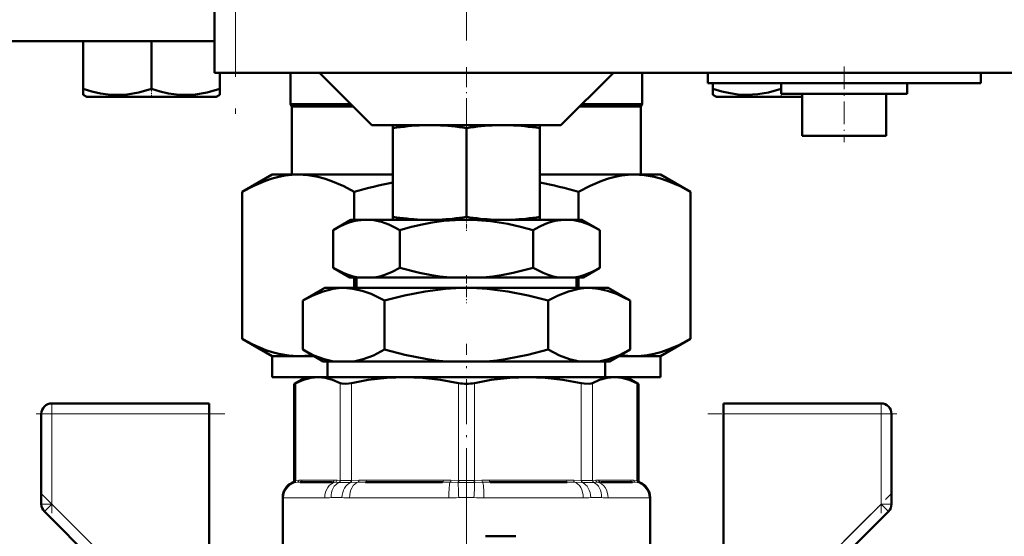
# Model space of a CAD drawing. Extents: x -2065 to 2446, y -1996 to 695.
# Tile 40 of 58: x 104 to 198, y -49 to 0. Entities that reach past the tile are written whole.
import ezdxf

# ---------------------------------------------------------------- set-up
doc = ezdxf.new("R2010")
doc.units = 0
doc.linetypes.add('DASHDOT', pattern=[18.5, 12, -3, 0.5, -3])

msp = doc.modelspace()

# ---------------------------------------------------------------- linework, layer by layer
at = {"color": 7, "linetype": 'DASHDOT', "lineweight": 18}
for p, q in [((146.565, 491.131), (146.565, -13.158)), ((124.565, 62.166), (124.565, -11.034)), ((146.565, -42.398), (146.565, -78.09))]:
    msp.add_line(p, q, dxfattribs=at)
at = {"color": 7, "lineweight": 50}
for p, q in [((122.565, 56.066), (122.565, -4.934)), ((88.565, -1.934), (122.565, -1.934)), ((110.065, -1.934), (110.065, -6.468)), ((116.565, -1.934), (116.565, -6.47)), ((123.151, -4.934), (122.565, -4.934)), ((123.065, -4.934), (123.065, -6.468)), ((123.072, -4.934), (123.072, -6.461)), ((124.565, -4.934), (123.151, -4.934)), ((124.565, -4.934), (204.565, -4.934)), ((129.815, -4.935), (129.815, -7.934)), ((137.565, -9.934), (132.565, -4.934)), ((155.565, -9.934), (160.565, -4.934)), ((163.315, -4.935), (163.315, -7.934)), ((169.565, -4.934), (169.565, -5.934)), ((195.565, -4.934), (195.565, -5.934)), ((110.065, -7.046), (110.065, -6.468)), ((123.065, -6.468), (123.065, -7.046)), ((123.072, -6.461), (123.072, -6.909)), ((182.565, -5.934), (169.565, -5.934)), ((170.059, -5.934), (170.059, -6.463)), ((170.059, -7.042), (170.059, -6.463)), ((176.559, -5.934), (176.559, -6.468)), ((176.565, -5.934), (176.565, -6.934)), ((195.565, -5.934), (182.565, -5.934)), ((188.565, -5.934), (188.565, -6.934)), ((110.39, -7.234), (110.065, -7.046)), ((110.39, -7.234), (122.74, -7.234)), ((123.065, -7.046), (122.74, -7.234)), ((123.072, -6.909), (123.072, -7.042)), ((170.39, -7.234), (170.059, -7.042)), ((170.39, -7.234), (173.478, -7.234)), ((173.478, -7.234), (178.565, -7.234)), ((176.565, -6.934), (182.565, -6.934)), ((178.401, -6.934), (178.565, -6.959)), ((178.565, -6.934), (178.565, -10.934)), ((182.565, -6.934), (188.565, -6.934)), ((186.565, -6.934), (186.565, -10.934)), ((129.815, -7.934), (135.565, -7.934)), ((129.94, -8.15), (129.815, -7.934)), ((129.94, -8.15), (135.782, -8.15)), ((129.94, -8.15), (129.94, -14.634)), ((157.349, -8.15), (163.19, -8.15)), ((157.565, -7.934), (163.315, -7.934)), ((163.19, -8.15), (163.315, -7.934)), ((163.19, -8.15), (163.19, -14.634)), ((137.565, -9.934), (146.565, -9.934)), ((139.565, -10.218), (139.565, -9.934)), ((139.565, -10.218), (139.565, -18.657)), ((146.565, -9.934), (155.565, -9.934)), ((146.565, -10.211), (146.565, -18.664)), ((153.565, -9.934), (153.565, -10.217)), ((153.565, -10.217), (153.565, -18.657)), ((178.565, -10.934), (182.565, -10.934)), ((182.565, -10.934), (186.565, -10.934)), ((125.203, -16.286), (128.065, -14.634)), ((128.065, -14.634), (130.544, -14.634)), ((130.544, -14.634), (139.565, -14.634)), ((153.565, -14.634), (162.587, -14.634)), ((162.587, -14.634), (165.065, -14.634)), ((167.927, -16.286), (165.065, -14.634)), ((125.203, -30.281), (125.203, -16.286)), ((135.884, -16.286), (135.884, -18.934)), ((157.246, -18.934), (157.246, -16.286)), ((167.927, -16.286), (167.927, -30.281)), ((139.565, -18.934), (139.565, -18.657)), ((153.565, -18.657), (153.565, -18.934)), ((135.565, -18.934), (133.863, -19.916)), ((137.039, -18.934), (135.565, -18.934)), ((146.565, -18.934), (137.039, -18.934)), ((139.565, -18.934), (142.237, -18.934)), ((143.934, -18.934), (142.237, -18.934)), ((143.934, -18.934), (149.195, -18.934)), ((156.091, -18.934), (146.565, -18.934)), ((150.894, -18.934), (149.195, -18.934)), ((150.894, -18.934), (153.565, -18.934)), ((157.565, -18.934), (156.091, -18.934)), ((157.565, -18.934), (159.267, -19.916)), ((133.863, -23.515), (133.863, -19.916)), ((140.214, -23.515), (140.214, -19.916)), ((152.916, -23.515), (152.916, -19.916)), ((159.267, -23.515), (159.267, -19.916)), ((135.455, -24.434), (133.863, -23.515)), ((157.675, -24.434), (159.267, -23.515)), ((136.259, -24.434), (135.455, -24.434)), ((135.884, -24.434), (135.884, -25.434)), ((136.088, -24.434), (136.088, -25.434)), ((136.259, -24.434), (137.819, -24.434)), ((145.006, -24.434), (137.819, -24.434)), ((145.006, -24.434), (148.125, -24.434)), ((155.312, -24.434), (148.125, -24.434)), ((155.312, -24.434), (156.871, -24.434)), ((157.675, -24.434), (156.871, -24.434)), ((157.043, -24.434), (157.043, -25.434)), ((157.246, -25.434), (157.246, -24.434)), ((133.065, -25.434), (130.977, -26.64)), ((134.874, -25.434), (133.065, -25.434)), ((146.565, -25.434), (134.874, -25.434)), ((158.257, -25.434), (146.565, -25.434)), ((160.065, -25.434), (158.257, -25.434)), ((160.065, -25.434), (162.154, -26.64)), ((130.977, -31.306), (130.977, -26.64)), ((138.771, -31.306), (138.771, -26.64)), ((154.359, -31.306), (154.359, -26.64)), ((162.154, -31.306), (162.154, -26.64)), ((128.065, -31.934), (125.203, -30.281)), ((165.065, -31.934), (167.927, -30.281)), ((132.93, -32.434), (130.977, -31.306)), ((160.2, -32.434), (162.154, -31.306)), ((128.065, -31.934), (130.544, -31.934)), ((128.065, -33.934), (128.065, -31.934)), ((130.544, -31.934), (132.064, -31.934)), ((133.917, -32.434), (132.93, -32.434)), ((133.345, -33.934), (133.345, -32.434)), ((133.917, -32.434), (135.831, -32.434)), ((144.651, -32.434), (135.831, -32.434)), ((144.651, -32.434), (148.479, -32.434)), ((157.3, -32.434), (148.479, -32.434)), ((157.3, -32.434), (159.214, -32.434)), ((160.2, -32.434), (159.214, -32.434)), ((159.786, -33.934), (159.786, -32.434)), ((161.066, -31.934), (162.587, -31.934)), ((162.587, -31.934), (165.065, -31.934)), ((165.065, -33.934), (165.065, -31.934)), ((128.065, -33.934), (131.264, -33.934)), ((131.265, -33.934), (130.169, -34.566)), ((131.265, -33.934), (130.169, -34.566)), ((130.322, -34.489), (130.169, -34.566)), ((130.169, -43.788), (130.169, -34.566)), ((131.265, -33.934), (132.43, -33.934)), ((132.43, -33.934), (132.396, -33.934)), ((132.464, -33.934), (132.43, -33.934)), ((132.43, -33.934), (140.71, -33.934)), ((140.71, -33.934), (146.565, -33.934)), ((146.565, -33.934), (152.42, -33.934)), ((152.42, -33.934), (160.701, -33.934)), ((159.786, -33.934), (165.065, -33.934)), ((160.701, -33.934), (160.666, -33.934)), ((160.734, -33.934), (160.701, -33.934)), ((160.701, -33.934), (161.865, -33.934)), ((161.865, -33.934), (162.961, -34.566)), ((161.865, -33.934), (162.961, -34.566)), ((162.961, -34.566), (162.809, -34.489)), ((162.961, -43.788), (162.961, -34.566)), ((162.961, -43.788), (162.961, -34.566)), ((107.065, -36.434), (122.065, -36.434)), ((122.065, -36.434), (122.065, -37.434)), ((171.065, -37.434), (171.065, -36.434)), ((171.065, -36.434), (186.065, -36.434)), ((106.065, -46.02), (106.065, -37.434)), ((122.065, -37.434), (122.065, -51.363)), ((171.065, -51.363), (171.065, -37.434)), ((187.065, -37.434), (187.065, -46.02)), ((133.764, -43.934), (130.726, -43.934)), ((144.3, -43.934), (136.967, -43.934)), ((156.163, -43.934), (148.83, -43.934)), ((162.404, -43.934), (159.367, -43.934)), ((129.065, -45.381), (129.065, -52.684)), ((164.065, -45.381), (164.065, -52.684)), ((164.065, -56.605), (164.065, -45.381)), ((106.358, -46.727), (112.847, -53.215)), ((180.284, -53.215), (186.772, -46.727)), ((148.381, -49.09), (151.284, -49.09))]:
    msp.add_line(p, q, dxfattribs=at)
at = {"color": 7, "lineweight": 18}
for p, q in [((124.565, -4.934), (124.565, 56.066)), ((130.322, -34.489), (130.322, -43.775)), ((134.538, -43.775), (134.538, -34.489)), ((135.62, -34.489), (135.62, -43.775)), ((145.8, -43.775), (145.8, -34.489)), ((147.331, -34.489), (147.331, -43.775)), ((157.51, -43.775), (157.51, -34.489)), ((158.592, -34.489), (158.592, -43.775)), ((162.809, -43.775), (162.809, -34.489)), ((107.065, -37.434), (107.065, -36.434)), ((186.065, -36.434), (186.065, -37.434)), ((106.065, -37.434), (107.065, -37.434)), ((107.065, -37.434), (122.065, -37.434)), ((107.065, -37.434), (107.065, -46.02)), ((186.065, -37.434), (171.065, -37.434)), ((186.065, -46.02), (186.065, -37.434)), ((186.065, -37.434), (187.065, -37.434)), ((130.169, -43.969), (130.039, -43.976)), ((130.169, -43.788), (130.301, -43.777)), ((130.189, -43.968), (130.169, -43.969)), ((130.455, -43.945), (130.189, -43.968)), ((130.301, -43.777), (130.322, -43.775)), ((130.322, -43.775), (130.615, -43.747)), ((130.911, -43.734), (133.949, -43.734)), ((134.4, -43.968), (134.079, -43.945)), ((134.245, -43.747), (134.538, -43.775)), ((134.427, -43.969), (134.4, -43.968)), ((134.538, -43.775), (134.56, -43.777)), ((135.571, -43.968), (135.515, -43.969)), ((135.569, -43.777), (135.62, -43.775)), ((136.268, -43.945), (135.571, -43.968)), ((135.62, -43.775), (136.329, -43.747)), ((137.044, -43.734), (144.377, -43.734)), ((145.737, -43.968), (145.017, -43.945)), ((145.091, -43.747), (145.8, -43.775)), ((145.796, -43.969), (145.737, -43.968)), ((145.8, -43.775), (145.852, -43.777)), ((147.278, -43.777), (147.331, -43.775)), ((147.331, -43.775), (148.039, -43.747)), ((147.393, -43.968), (147.335, -43.969)), ((148.113, -43.945), (147.393, -43.968)), ((148.754, -43.734), (156.087, -43.734)), ((156.801, -43.747), (157.51, -43.775)), ((157.559, -43.968), (156.862, -43.945)), ((157.51, -43.775), (157.562, -43.777)), ((157.615, -43.969), (157.559, -43.968)), ((158.57, -43.777), (158.592, -43.775)), ((158.592, -43.775), (158.886, -43.747)), ((158.73, -43.968), (158.703, -43.969)), ((159.052, -43.945), (158.73, -43.968)), ((159.182, -43.734), (162.219, -43.734)), ((162.515, -43.747), (162.809, -43.775)), ((162.941, -43.968), (162.676, -43.945)), ((162.809, -43.775), (162.83, -43.777)), ((162.83, -43.777), (162.961, -43.788)), ((162.962, -43.969), (162.941, -43.968)), ((163.091, -43.976), (162.962, -43.969)), ((129.08, -45.408), (129.065, -45.381)), ((129.145, -45.434), (133.064, -45.434)), ((134.711, -45.408), (133.692, -45.408)), ((135.431, -45.434), (144.891, -45.434)), ((148.239, -45.434), (157.699, -45.434)), ((159.439, -45.408), (158.419, -45.408)), ((160.067, -45.434), (163.985, -45.434)), ((164.065, -45.381), (164.05, -45.408)), ((106.065, -46.02), (107.065, -46.02)), ((106.358, -46.727), (107.065, -46.02)), ((113.708, -52.663), (107.065, -46.02)), ((179.422, -52.663), (186.065, -46.02)), ((186.065, -46.02), (186.772, -46.727)), ((186.065, -46.02), (187.065, -46.02))]:
    msp.add_line(p, q, dxfattribs=at)
at = {"color": 7, "linetype": 'DASHDOT', "lineweight": 18, "ltscale": 0.158359}
msp.add_line((146.565, -4.406), (146.565, -10.74), dxfattribs=at)
at = {"color": 7, "linetype": 'DASHDOT', "lineweight": 18, "ltscale": 0.180015}
msp.add_line((182.565, -4.334), (182.565, -11.534), dxfattribs=at)
at = {"color": 7, "linetype": 'DASHDOT', "lineweight": 18, "ltscale": 0.02298}
for p, q in [((116.565, -7.31), (116.565, -6.391)), ((176.565, -7.31), (176.565, -6.391))]:
    msp.add_line(p, q, dxfattribs=at)
at = {"color": 7, "linetype": 'DASHDOT', "lineweight": 18, "ltscale": 0.037938}
msp.add_line((146.565, -18.537), (146.565, -20.054), dxfattribs=at)
at = {"color": 7, "linetype": 'DASHDOT', "lineweight": 18, "ltscale": 0.066602}
msp.add_line((146.565, -24.212), (146.565, -26.876), dxfattribs=at)
at = {"color": 7, "linetype": 'DASHDOT', "lineweight": 18, "ltscale": 0.355647}
msp.add_line((146.565, -44.974), (146.565, -30.748), dxfattribs=at)
at = {"color": 7, "linetype": 'DASHDOT', "lineweight": 18, "ltscale": 0.257588}
msp.add_line((107.065, -36.575), (107.065, -46.879), dxfattribs=at)
at = {"color": 7, "linetype": 'DASHDOT', "lineweight": 18, "ltscale": 0.257574}
msp.add_line((186.065, -46.878), (186.065, -36.575), dxfattribs=at)
at = {"color": 7, "linetype": 'DASHDOT', "lineweight": 18, "ltscale": 0.450015}
for p, q in [((123.565, -37.434), (105.565, -37.434)), ((187.565, -37.434), (169.565, -37.434))]:
    msp.add_line(p, q, dxfattribs=at)
at = {"color": 7, "linetype": 'DASHDOT', "lineweight": 18, "ltscale": 0.302371}
for p, q in [((105.999, -44.953), (114.551, -53.506)), ((178.579, -53.506), (187.131, -44.953))]:
    msp.add_line(p, q, dxfattribs=at)
at = {"color": 7, "lineweight": 50}
for points in [[(110.065, -6.468), (110.896, -6.717), (111.702, -6.898), (112.435, -7.004), (113.158, -7.048), (114.248, -6.999), (115.36, -6.81), (116.565, -6.47)], [(116.565, -6.47), (117.395, -6.718), (118.201, -6.899), (118.934, -7.004), (119.657, -7.048), (120.747, -6.998), (121.859, -6.809), (123.065, -6.468)], [(170.059, -6.463), (170.89, -6.713), (171.697, -6.894), (172.43, -7), (173.315, -7.046)], [(173.315, -7.046), (174.325, -6.986), (175.356, -6.807), (176.559, -6.468)], [(125.203, -16.286), (126.315, -15.697), (127.422, -15.226), (128.055, -15.014), (128.685, -14.847), (129.306, -14.729), (129.925, -14.658), (130.544, -14.634)], [(130.544, -14.634), (131.473, -14.688), (132.404, -14.848), (133.019, -15.009), (133.635, -15.215), (134.875, -15.747), (135.884, -16.286)], [(157.246, -16.286), (158.358, -15.697), (159.465, -15.226), (160.098, -15.014), (160.728, -14.847), (161.348, -14.729), (161.968, -14.658), (162.587, -14.634)], [(162.587, -14.634), (163.516, -14.688), (164.447, -14.848), (165.062, -15.009), (165.678, -15.215), (166.918, -15.747), (167.927, -16.286)], [(137.039, -18.934), (136.503, -18.964), (135.97, -19.052), (135.503, -19.177), (135.039, -19.341), (134.448, -19.603), (133.863, -19.916)], [(140.214, -19.916), (139.694, -19.635), (139.17, -19.394), (138.467, -19.144), (137.757, -18.988), (137.039, -18.934)], [(146.565, -18.934), (145.494, -18.964), (144.425, -19.053), (143.301, -19.208), (142.189, -19.418), (141.197, -19.65), (140.214, -19.916)], [(152.916, -19.916), (151.717, -19.596), (150.504, -19.329), (148.869, -19.072), (147.222, -18.945), (146.565, -18.934)], [(156.091, -18.934), (155.556, -18.964), (155.023, -19.052), (154.556, -19.177), (154.091, -19.341), (153.501, -19.603), (152.916, -19.916)], [(159.267, -19.916), (158.746, -19.635), (158.223, -19.394), (157.52, -19.144), (156.809, -18.988), (156.091, -18.934)], [(133.863, -23.515), (134.815, -23.998), (135.295, -24.185), (135.776, -24.332), (136.259, -24.434)], [(137.819, -24.434), (138.308, -24.33), (138.793, -24.182), (139.509, -23.886), (140.214, -23.515)], [(140.214, -23.515), (142.112, -23.997), (143.072, -24.185), (144.04, -24.332), (145.006, -24.434)], [(148.125, -24.434), (149.096, -24.331), (150.065, -24.184), (151.026, -23.995), (152.916, -23.515)], [(152.916, -23.515), (153.868, -23.998), (154.347, -24.185), (154.829, -24.332), (155.312, -24.434)], [(156.871, -24.434), (157.361, -24.33), (157.846, -24.182), (158.561, -23.886), (159.267, -23.515)], [(134.874, -25.434), (134.379, -25.455), (133.886, -25.519), (132.905, -25.762), (131.935, -26.142), (130.977, -26.64)], [(138.771, -26.64), (138.133, -26.295), (137.49, -26), (136.626, -25.694), (135.753, -25.501), (134.874, -25.434)], [(146.565, -25.434), (145.572, -25.455), (144.584, -25.519), (142.622, -25.761), (140.684, -26.142), (138.771, -26.64)], [(154.359, -26.64), (152.445, -26.142), (150.508, -25.761), (148.546, -25.519), (147.558, -25.455), (146.565, -25.434)], [(158.257, -25.434), (157.762, -25.455), (157.269, -25.519), (156.288, -25.762), (155.318, -26.142), (154.359, -26.64)], [(162.154, -26.64), (161.516, -26.295), (160.873, -26), (160.008, -25.694), (159.136, -25.501), (158.257, -25.434)], [(130.544, -31.934), (129.615, -31.88), (128.683, -31.72), (128.069, -31.558), (127.452, -31.353), (126.212, -30.821), (125.203, -30.281)], [(167.927, -30.281), (166.815, -30.871), (165.708, -31.342), (165.076, -31.554), (164.446, -31.72), (163.825, -31.839), (163.206, -31.91), (162.587, -31.934)], [(130.977, -31.306), (132.046, -31.855), (133.013, -32.221), (133.917, -32.434)], [(135.831, -32.434), (136.735, -32.221), (137.701, -31.855), (138.771, -31.306)], [(138.771, -31.306), (140.709, -31.81), (142.669, -32.193), (143.658, -32.333), (144.651, -32.434)], [(148.479, -32.434), (149.474, -32.333), (150.462, -32.193), (152.423, -31.81), (154.359, -31.306)], [(154.359, -31.306), (155.429, -31.855), (156.396, -32.221), (157.3, -32.434)], [(159.214, -32.434), (160.117, -32.221), (161.084, -31.855), (162.154, -31.306)], [(132.43, -33.934), (131.751, -33.993), (131.055, -34.174), (130.322, -34.489)], [(134.538, -34.489), (133.805, -34.174), (133.108, -33.993), (132.43, -33.934)], [(135.62, -34.489), (135.086, -34.563), (134.683, -34.539), (134.538, -34.489)], [(140.71, -33.934), (138.989, -33.999), (137.219, -34.199), (135.62, -34.489)], [(145.8, -34.489), (144.111, -34.186), (142.414, -33.998), (140.71, -33.934)], [(152.42, -33.934), (150.699, -33.999), (148.929, -34.199), (147.331, -34.489)], [(157.51, -34.489), (155.742, -34.174), (154.06, -33.993), (152.42, -33.934)], [(158.592, -34.489), (158.447, -34.539), (158.263, -34.563), (157.794, -34.539), (157.51, -34.489)], [(160.701, -33.934), (159.988, -33.999), (159.254, -34.199), (158.592, -34.489)], [(162.809, -34.489), (162.076, -34.174), (161.38, -33.993), (160.701, -33.934)]]:
    msp.add_lwpolyline(points, dxfattribs=at)
at = {"color": 7, "lineweight": 18}
for points in [[(134.56, -43.777), (135.071, -43.788), (135.569, -43.777)], [(157.562, -43.777), (158.259, -43.788), (158.57, -43.777)]]:
    msp.add_lwpolyline(points, dxfattribs=at)
at = {"color": 7, "lineweight": 50}
for centre, radius, start, end in [((143.33, -33.477), 23.561, 92.19524, 99.19437), ((142.848, -33.397), 23.481, 80.89304, 87.81349), ((150.282, -33.4), 23.484, 92.19016, 99.10727), ((149.8, -33.479), 23.563, 80.80635, 87.80123), ((149.216, -62.101), 47.715, 101.6696, 106.22469), ((143.914, -62.102), 47.716, 73.77537, 78.33085), ((143.37, 4.952), 23.913, 260.8433, 267.28375), ((142.808, 4.868), 23.829, 272.70796, 279.07002), ((150.322, 4.87), 23.831, 260.92962, 267.28923), ((149.759, 4.953), 23.915, 272.71895, 279.15605), ((130.537, -23.753), 8.181, 270.04898, 279.4069), ((162.594, -23.753), 8.181, 260.59308, 269.95105), ((146.554, -30.839), 3.727, 258.32363, 270.17092), ((146.576, -30.836), 3.73, 269.8334, 281.6705), ((107.065, -37.434), 1, 90, 180.00001), ((186.065, -37.434), 1, 0, 90), ((130.565, -45.381), 1.5, 110.51769, 180.00001), ((130.565, -45.381), 1.5, 110.51769, 136.5947), ((129.969, -43.788), 0.2, 290.51672, 0.00001), ((129.969, -43.788), 0.2, 290.51678, 316.57759), ((163.161, -43.788), 0.2, 179.99999, 249.48328), ((163.161, -43.788), 0.2, 179.99999, 249.48328), ((162.565, -45.381), 1.5, 0, 69.48231), ((162.565, -45.381), 1.5, 0, 69.48231), ((107.065, -46.02), 1, 179.99999, 225), ((186.065, -46.02), 1, 315, 360)]:
    msp.add_arc(centre, radius, start, end, dxfattribs=at)
at = {"color": 7, "lineweight": 18}
for centre, radius, start, end in [((130.582, -45.413), 1.502, 105.97718, 179.78403), ((130.104, -43.784), 0.196, 289.20109, 2.07686), ((130.126, -43.784), 0.195, 288.84479, 2.60724), ((130.423, -43.757), 0.192, 279.68886, 3.05589), ((130.713, -46.894), 2.96, 89.74646, 95.00685), ((130.898, -46.862), 3.128, 89.75925, 95.18705), ((133.777, -47.955), 4.021, 85.70242, 90.19438), ((133.962, -46.862), 3.128, 84.81295, 90.24075), ((134.045, -43.75), 0.199, 279.76018, 1.04317), ((134.336, -43.777), 0.202, 288.63761, 0.50689), ((134.358, -43.78), 0.202, 289.98829, 0.85405), ((134.944, -21.981), 21.995, 268.65387, 271.48856), ((136.935, -63.587), 19.653, 89.90514, 91.9429), ((137.011, -61.914), 18.18, 89.89855, 92.15083), ((144.333, -64.647), 20.714, 88.10735, 90.0906), ((144.409, -61.914), 18.18, 87.84917, 90.10144), ((146.566, 0.542), 44.518, 269.00911, 270.98962), ((146.565, -20.948), 22.84, 268.21094, 271.78787), ((148.722, -61.914), 18.18, 89.89855, 92.15083), ((148.797, -64.647), 20.714, 89.9094, 91.89265), ((156.119, -61.914), 18.18, 87.84917, 90.10144), ((156.196, -63.587), 19.653, 88.0571, 90.09486), ((158.187, -21.971), 22.005, 268.51227, 271.34565), ((158.772, -43.78), 0.202, 179.14596, 250.01171), ((158.795, -43.777), 0.202, 179.49311, 251.36239), ((159.169, -46.862), 3.128, 89.75925, 95.18705), ((159.085, -43.75), 0.199, 178.95683, 260.23981), ((159.353, -47.955), 4.021, 89.80562, 94.29758), ((162.232, -46.862), 3.128, 84.81295, 90.24075), ((162.417, -46.894), 2.96, 84.99315, 90.25355), ((162.708, -43.757), 0.192, 176.94411, 260.31114), ((163.004, -43.784), 0.195, 177.39276, 251.15521), ((163.026, -43.784), 0.196, 177.92314, 250.79892), ((162.548, -45.413), 1.502, 0.21596, 74.02282), ((129.135, -45.361), 0.073, 220.24295, 277.83472), ((133.084, -38.284), 7.149, 269.84033, 274.8785), ((135.389, -36.49), 8.944, 265.64874, 270.26818), ((144.936, -29.428), 16.006, 269.84087, 273.25556), ((146.565, -55.079), 9.698, 85.73879, 94.26121), ((148.195, -29.411), 16.022, 266.74619, 270.15737), ((157.741, -36.499), 8.935, 269.72949, 274.35357), ((160.047, -38.277), 7.157, 265.12416, 270.15702), ((163.995, -45.361), 0.0729, 262.14305, 319.77805)]:
    msp.add_arc(centre, radius, start, end, dxfattribs=at)
for centre, major_axis, ratio, start_param, end_param in [((130.639, -45.434), (0, 1.5), 0.995414, 0.123342, 1.570796), ((130.726, -43.734), (0, 0.2), 0.92388, 3.141593, 4.712389), ((134.221, -45.434), (0, 1.5), 0.771505, 0.123342, 1.570796), ((134.795, -45.408), (0.143, -1.493), 0.734075, 3.351169, 4.642046), ((133.764, -43.734), (0, 0.2), 0.92388, 3.141593, 4.712389), ((135.727, -45.408), (-0.132, -1.494), 0.675962, 3.481187, 4.772063), ((136.386, -45.434), (0, 1.5), 0.636223, 0.123342, 1.570796), ((135.487, -43.777), (0.007, -0.2), 0.408466, 0.272287, 1.557437), ((135.544, -43.775), (0.008, -0.2), 0.382405, 0.255495, 1.554996), ((136.253, -43.747), (0.008, -0.2), 0.382432, 0.102908, 1.555785), ((136.967, -43.734), (0, -0.2), 0.382683, 0, 1.570796), ((144.3, -43.734), (0, -0.2), 0.382683, 0, 1.570796), ((145.035, -45.434), (0, 1.5), 0.095659, 0.123342, 1.570796), ((145.015, -43.747), (-0.008, -0.2), 0.382432, 0.132932, 1.585808), ((145.723, -43.775), (-0.008, -0.2), 0.382405, 0.287096, 1.586597), ((145.906, -45.408), (0.097, -1.497), 0.041092, 3.418838, 4.709715), ((145.781, -43.777), (-0.006, -0.2), 0.356255, 0.297028, 1.582178), ((147.349, -43.777), (0.006, -0.2), 0.356255, 4.701007, 5.986158), ((147.224, -45.408), (-0.097, -1.497), 0.041092, 1.57347, 2.864347), ((147.407, -43.775), (0.008, -0.2), 0.382405, 4.696589, 5.996089), ((148.116, -43.747), (0.008, -0.2), 0.382432, 4.697377, 6.150253), ((148.096, -45.434), (0, 1.5), 0.095659, 4.712389, 6.159843), ((148.83, -43.734), (0, -0.2), 0.382683, 4.712389, 6.283185), ((156.163, -43.734), (0, -0.2), 0.382683, 4.712389, 6.283185), ((156.878, -43.747), (-0.008, -0.2), 0.382432, 4.727401, 6.180277), ((156.745, -45.434), (0, 1.5), 0.636223, 4.712389, 6.159843), ((157.586, -43.775), (-0.008, -0.2), 0.382405, 4.728189, 6.02769), ((157.644, -43.777), (-0.007, -0.2), 0.408466, 4.725748, 6.010898), ((157.403, -45.408), (0.132, -1.494), 0.675962, 1.511122, 2.801999), ((158.335, -45.408), (-0.143, -1.493), 0.734075, 1.64114, 2.932016), ((158.909, -45.434), (0, 1.5), 0.771505, 4.712389, 6.159843), ((159.367, -43.734), (0, -0.2), 0.92388, 4.712389, 6.283185), ((162.404, -43.734), (0, -0.2), 0.92388, 4.712389, 6.283185), ((162.492, -45.434), (0, 1.5), 0.995414, 4.712389, 6.159843)]:
    msp.add_ellipse(centre, major_axis=major_axis, ratio=ratio, start_param=start_param, end_param=end_param, dxfattribs=at)

doc.saveas('drawing.dxf')
